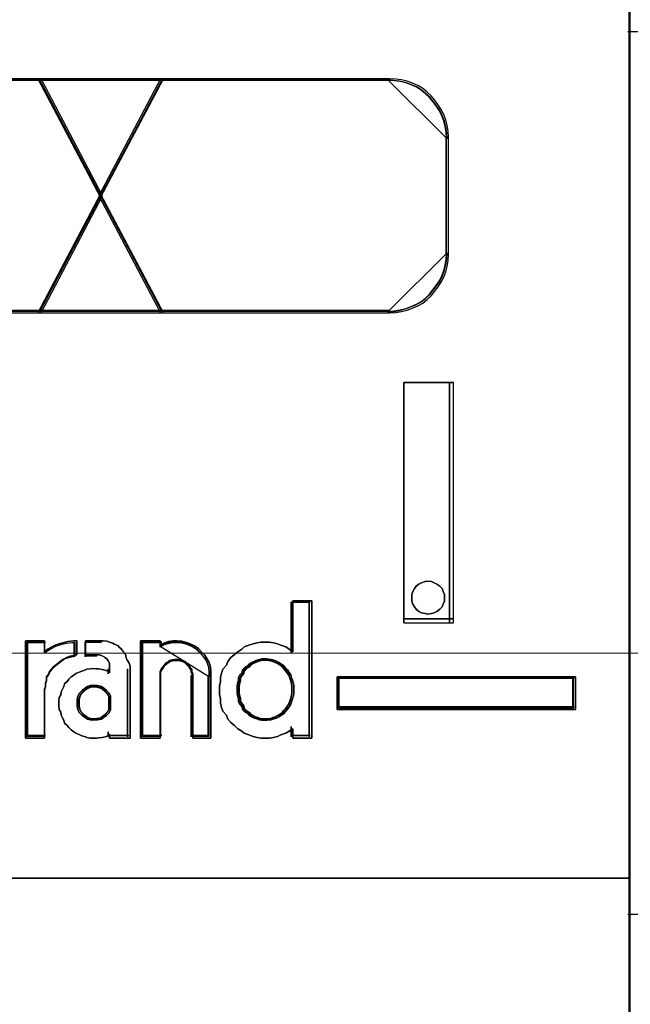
# Model space of a CAD drawing. Header units: millimetres. Extents: x 262469 to 275208, y -32539 to 9411.
# Tile 81 of 256: x 270087.41 to 270090.85, y -22434.59 to -22429.02. Entities that reach past the tile are written whole.
import ezdxf

# ---------------------------------------------------------------- set-up
doc = ezdxf.new("R2010")
doc.units = ezdxf.units.MM
doc.header["$LTSCALE"] = 100
doc.layers.get('0').update_dxf_attribs({"color": 8})
doc.layers.add('$ mp_ele', color=1, linetype='Continuous', lineweight=35)
doc.layers.add('45', color=8, linetype='Continuous')

# ---------------------------------------------------------------- blocks, each defined once
blk = doc.blocks.new('*U2089')
at = {"layer": '45', "color": 7}
for points in [[(104.994642, -85.989428), (123.00995, -85.989428), (123.00995, -85.989428), (123.00995, -169.001417), (123.00995, -169.001417), (104.994642, -169.001417), (104.994642, -169.001417), (104.994642, -85.989428), (104.994642, -85.989428)], [(119.07318, -145.534681), (119.07318, -141.347217), (119.07318, -145.534681)], [(119.07318, -141.347217), (119.940963, -141.347217), (119.07318, -141.347217)], [(119.07318, -145.534681), (119.940963, -145.534681), (119.940963, -141.347217), (119.07318, -141.347217), (119.07318, -145.534681)], [(119.873939, -145.534681), (119.873939, -141.347217), (119.873939, -145.534681)], [(119.782222, -145.097238), (119.782222, -145.044075), (119.762302, -144.990912), (119.742382, -144.93775), (119.702541, -144.897878), (119.64942, -144.864651), (119.602939, -144.83807), (119.556458, -144.818134), (119.496697, -144.811488), (119.450216, -144.818134), (119.383814, -144.83807), (119.337333, -144.864651), (119.290852, -144.897878), (119.264292, -144.93775), (119.231091, -144.990912), (119.217811, -145.044075), (119.217811, -145.097238), (119.217811, -145.157046), (119.231091, -145.210208), (119.264292, -145.256726), (119.290852, -145.296598), (119.337333, -145.33647), (119.383814, -145.363051), (119.450216, -145.376342), (119.496697, -145.382987), (119.556458, -145.376342), (119.602939, -145.363051), (119.64942, -145.33647), (119.702541, -145.296598), (119.742382, -145.256726), (119.762302, -145.210208), (119.782222, -145.157046), (119.782222, -145.097238)], [(119.496697, -144.811488), (119.556458, -144.818134), (119.602939, -144.83807), (119.64942, -144.864651), (119.702541, -144.897878), (119.742382, -144.93775), (119.762302, -144.990912), (119.782222, -145.044075), (119.782222, -145.097238), (119.782222, -145.157046), (119.762302, -145.210208), (119.742382, -145.256726), (119.702541, -145.296598), (119.64942, -145.33647), (119.602939, -145.363051), (119.556458, -145.376342), (119.496697, -145.382987), (119.450216, -145.376342), (119.383814, -145.363051), (119.337333, -145.33647), (119.290852, -145.296598), (119.264292, -145.256726), (119.231091, -145.210208), (119.217811, -145.157046), (119.217811, -145.097238), (119.217811, -145.044075), (119.231091, -144.990912), (119.264292, -144.93775), (119.290852, -144.897878), (119.337333, -144.864651), (119.383814, -144.83807), (119.450216, -144.818134), (119.496697, -144.811488)], [(117.471663, -145.150154), (117.471663, -147.545511), (117.142637, -147.545511), (117.142637, -147.383012), (117.075613, -147.425141), (117.020775, -147.461252), (116.935472, -147.491345), (116.874541, -147.515419), (116.807517, -147.533474), (116.7344, -147.545511), (116.649097, -147.545511), (116.582074, -147.545511), (116.521143, -147.533474), (116.454119, -147.515419), (116.374909, -147.491345), (116.295699, -147.461252), (116.253047, -147.425141), (116.186023, -147.383012), (116.125093, -147.328846), (116.064162, -147.274679), (116.009324, -147.214494), (115.984952, -147.148291), (115.924021, -147.076069), (115.899649, -147.009866), (115.88137, -146.937644), (115.88137, -146.859404), (115.86309, -146.787182), (115.86309, -146.708942), (115.86309, -146.63672), (115.88137, -146.55848), (115.88137, -146.486258), (115.899649, -146.414036), (115.924021, -146.341814), (115.984952, -146.275611), (116.009324, -146.209408), (116.064162, -146.143204), (116.125093, -146.089038), (116.186023, -146.04089), (116.253047, -145.992742), (116.295699, -145.956631), (116.374909, -145.926539), (116.454119, -145.902465), (116.521143, -145.884409), (116.582074, -145.872372), (116.649097, -145.872372), (116.7344, -145.872372), (116.807517, -145.884409), (116.874541, -145.902465), (116.935472, -145.926539), (117.020775, -145.956631), (117.075613, -145.992742), (117.142637, -146.04089), (117.142637, -145.150154), (117.471663, -145.150154)], [(116.009324, -146.209408), (115.984952, -146.275611), (115.924021, -146.341814), (115.899649, -146.414036), (115.88137, -146.486258), (115.88137, -146.55848), (115.86309, -146.63672), (115.86309, -146.708942), (115.86309, -146.787182), (115.88137, -146.859404), (115.88137, -146.937644), (115.899649, -147.009866), (115.924021, -147.076069), (115.984952, -147.148291), (116.009324, -147.214494), (116.064162, -147.274679), (116.125093, -147.328846), (116.186023, -147.383012), (116.253047, -147.425141), (116.295699, -147.461252), (116.374909, -147.491345), (116.454119, -147.515419), (116.521143, -147.533474), (116.582074, -147.545511), (116.649097, -147.545511), (116.7344, -147.545511), (116.807517, -147.533474), (116.874541, -147.515419), (116.935472, -147.491345), (117.020775, -147.461252), (117.075613, -147.425141), (117.142637, -147.383012), (117.142637, -147.545511), (117.471663, -147.545511), (117.471663, -145.150154), (117.142637, -145.150154), (117.142637, -146.04089), (117.075613, -145.992742), (117.020775, -145.956631), (116.935472, -145.926539), (116.874541, -145.902465), (116.807517, -145.884409), (116.7344, -145.872372), (116.649097, -145.872372), (116.582074, -145.872372), (116.521143, -145.884409), (116.454119, -145.902465), (116.374909, -145.926539), (116.295699, -145.956631), (116.253047, -145.992742), (116.186023, -146.04089), (116.125093, -146.089038), (116.064162, -146.143204), (116.009324, -146.209408)], [(117.111851, -145.174849), (117.111851, -146.060319), (117.111851, -145.174849)], [(117.111851, -145.174849), (117.44697, -145.174849), (117.111851, -145.174849)], [(117.425805, -145.174849), (117.425805, -147.520817), (117.425805, -145.174849)], [(119.07318, -145.464126), (119.940963, -145.464126), (119.07318, -145.464126)], [(112.487204, -145.852181), (112.816344, -145.852181), (112.816344, -146.034914), (112.87964, -145.992276), (112.942936, -145.95573), (113.012562, -145.919183), (113.088518, -145.894819), (113.158143, -145.876545), (113.221439, -145.864363), (113.322713, -145.852181), (113.37968, -145.852181), (113.37968, -146.095825), (113.322713, -146.108008), (113.265747, -146.12019), (113.202451, -146.138463), (113.158143, -146.162828), (113.113836, -146.193283), (113.075858, -146.223739), (113.025221, -146.260286), (112.980914, -146.296832), (112.942936, -146.33947), (112.904959, -146.382108), (112.88597, -146.430837), (112.854322, -146.479566), (112.854322, -146.534386), (112.835333, -146.589206), (112.835333, -146.644026), (112.816344, -146.698846), (112.816344, -147.545511), (112.487204, -147.545511), (112.487204, -145.852181)], [(113.075858, -146.223739), (113.113836, -146.193283), (113.158143, -146.162828), (113.202451, -146.138463), (113.265747, -146.12019), (113.322713, -146.108008), (113.37968, -146.095825), (113.37968, -145.852181), (113.322713, -145.852181), (113.221439, -145.864363), (113.158143, -145.876545), (113.088518, -145.894819), (113.012562, -145.919183), (112.942936, -145.95573), (112.87964, -145.992276), (112.816344, -146.034914), (112.816344, -145.852181), (112.487204, -145.852181), (112.487204, -147.545511), (112.816344, -147.545511), (112.816344, -146.698846), (112.835333, -146.644026), (112.835333, -146.589206), (112.854322, -146.534386), (112.854322, -146.479566), (112.88597, -146.430837), (112.904959, -146.382108), (112.942936, -146.33947), (112.980914, -146.296832), (113.025221, -146.260286), (113.075858, -146.223739)], [(112.511897, -145.873347), (112.511897, -147.520817), (112.511897, -145.873347)], [(112.511897, -145.873347), (112.836434, -145.873347), (112.511897, -145.873347)], [(113.065726, -146.241555), (113.101002, -146.212242), (113.142157, -146.182928), (113.183312, -146.159478), (113.242105, -146.141889), (113.295018, -146.130164), (113.347932, -146.118439), (113.347932, -145.883931), (113.295018, -145.883931), (113.20095, -145.895656), (113.142157, -145.907382), (113.077485, -145.92497), (113.006933, -145.94842), (112.942261, -145.983597), (112.883468, -146.018773), (112.824675, -146.059812), (112.824675, -145.883931), (112.518952, -145.883931), (112.518952, -147.513761), (112.824675, -147.513761), (112.824675, -146.698846), (112.842313, -146.646082), (112.842313, -146.593317), (112.859951, -146.540553), (112.859951, -146.487789), (112.889347, -146.440887), (112.906985, -146.393986), (112.942261, -146.352947), (112.977537, -146.311908), (113.018692, -146.276732), (113.065726, -146.241555)], [(112.815268, -145.873347), (112.815268, -146.070903), (112.815268, -145.873347)], [(114.307431, -146.333379), (114.307431, -147.545511), (113.949128, -147.545511), (113.949128, -147.478509), (113.924418, -147.502873), (113.881174, -147.521147), (113.819398, -147.533329), (113.757621, -147.53942), (113.720556, -147.545511), (113.652602, -147.545511), (113.609358, -147.545511), (113.553759, -147.533329), (113.529049, -147.521147), (113.467272, -147.508964), (113.417851, -147.4846), (113.362253, -147.460235), (113.325187, -147.435871), (113.281943, -147.399324), (113.2387, -147.362778), (113.213989, -147.326231), (113.164568, -147.283593), (113.152213, -147.234864), (113.127502, -147.192226), (113.108969, -147.143497), (113.102792, -147.094768), (113.071904, -147.04604), (113.065726, -146.991219), (113.065726, -146.942491), (113.065726, -146.893762), (113.071904, -146.838942), (113.102792, -146.790213), (113.108969, -146.741484), (113.127502, -146.692755), (113.152213, -146.644026), (113.164568, -146.601388), (113.213989, -146.55875), (113.2387, -146.516112), (113.281943, -146.479566), (113.325187, -146.44911), (113.362253, -146.418655), (113.417851, -146.39429), (113.467272, -146.376017), (113.529049, -146.357743), (113.553759, -146.345561), (113.609358, -146.33947), (113.652602, -146.333379), (113.720556, -146.33947), (113.757621, -146.33947), (113.819398, -146.351652), (113.881174, -146.363835), (113.924418, -146.382108), (113.949128, -146.406472), (113.949128, -146.333379), (113.949128, -146.290741), (113.949128, -146.242012), (113.924418, -146.199374), (113.899707, -146.162828), (113.862641, -146.132372), (113.819398, -146.114099), (113.776154, -146.095825), (113.720556, -146.095825), (113.529049, -146.095825), (113.529049, -145.852181), (113.807043, -145.852181), (113.837931, -145.852181), (113.905885, -145.858272), (113.949128, -145.870454), (114.004727, -145.888727), (114.029437, -145.907001), (114.091214, -145.931365), (114.115924, -145.961821), (114.15299, -145.992276), (114.183878, -146.028823), (114.214767, -146.06537), (114.2333, -146.108008), (114.239477, -146.150645), (114.264188, -146.193283), (114.288898, -146.242012), (114.307431, -146.290741), (114.307431, -146.333379)], [(114.115924, -145.961821), (114.091214, -145.931365), (114.029437, -145.907001), (114.004727, -145.888727), (113.949128, -145.870454), (113.905885, -145.858272), (113.837931, -145.852181), (113.807043, -145.852181), (113.529049, -145.852181), (113.529049, -146.095825), (113.720556, -146.095825), (113.776154, -146.095825), (113.819398, -146.114099), (113.862641, -146.132372), (113.899707, -146.162828), (113.924418, -146.199374), (113.949128, -146.242012), (113.949128, -146.290741), (113.949128, -146.333379), (113.949128, -146.406472), (113.924418, -146.382108), (113.881174, -146.363835), (113.819398, -146.351652), (113.757621, -146.33947), (113.720556, -146.33947), (113.652602, -146.333379), (113.609358, -146.33947), (113.553759, -146.345561), (113.529049, -146.357743), (113.467272, -146.376017), (113.417851, -146.39429), (113.362253, -146.418655), (113.325187, -146.44911), (113.281943, -146.479566), (113.2387, -146.516112), (113.213989, -146.55875), (113.164568, -146.601388), (113.152213, -146.644026), (113.127502, -146.692755), (113.108969, -146.741484), (113.102792, -146.790213), (113.071904, -146.838942), (113.065726, -146.893762), (113.065726, -146.942491), (113.065726, -146.991219), (113.071904, -147.04604), (113.102792, -147.094768), (113.108969, -147.143497), (113.127502, -147.192226), (113.152213, -147.234864), (113.164568, -147.283593), (113.213989, -147.326231), (113.2387, -147.362778), (113.281943, -147.399324), (113.325187, -147.435871), (113.362253, -147.460235), (113.417851, -147.4846), (113.467272, -147.508964), (113.529049, -147.521147), (113.553759, -147.533329), (113.609358, -147.545511), (113.652602, -147.545511), (113.720556, -147.545511), (113.757621, -147.53942), (113.819398, -147.533329), (113.881174, -147.521147), (113.924418, -147.502873), (113.949128, -147.478509), (113.949128, -147.545511), (114.307431, -147.545511), (114.307431, -146.333379), (114.307431, -146.290741), (114.288898, -146.242012), (114.264188, -146.193283), (114.239477, -146.150645), (114.2333, -146.108008), (114.214767, -146.06537), (114.183878, -146.028823), (114.15299, -145.992276), (114.115924, -145.961821)], [(113.333821, -145.873347), (113.333821, -146.130875), (113.333821, -145.873347)], [(113.527838, -145.873347), (113.527838, -146.130875), (113.527838, -145.873347)], [(113.810044, -145.873347), (113.527838, -145.873347), (113.810044, -145.873347)], [(114.830884, -145.919183), (114.892705, -145.888727), (114.979255, -145.864363), (115.059623, -145.852181), (115.121445, -145.852181), (115.207995, -145.858272), (115.288363, -145.876545), (115.356367, -145.90091), (115.430553, -145.937456), (115.498557, -145.986185), (115.548014, -146.034914), (115.603653, -146.095825), (115.646929, -146.156737), (115.684021, -146.22983), (115.70875, -146.302923), (115.714932, -146.376017), (115.714932, -146.455201), (115.714932, -147.545511), (115.399642, -147.545511), (115.399642, -146.455201), (115.399642, -146.418655), (115.381096, -146.382108), (115.381096, -146.345561), (115.356367, -146.315106), (115.337821, -146.28465), (115.313092, -146.260286), (115.288363, -146.235921), (115.263635, -146.211557), (115.226542, -146.193283), (115.183267, -146.181101), (115.16472, -146.17501), (115.115263, -146.17501), (115.07817, -146.17501), (115.041077, -146.181101), (114.997802, -146.193283), (114.979255, -146.211557), (114.93598, -146.235921), (114.911252, -146.260286), (114.892705, -146.28465), (114.874159, -146.315106), (114.84943, -146.345561), (114.830884, -146.382108), (114.830884, -146.418655), (114.830884, -146.455201), (114.830884, -147.545511), (114.490865, -147.545511), (114.490865, -145.852181), (114.830884, -145.852181), (114.830884, -145.919183)], [(115.646929, -146.156737), (115.603653, -146.095825), (115.548014, -146.034914), (115.498557, -145.986185), (115.430553, -145.937456), (115.356367, -145.90091), (115.288363, -145.876545), (115.207995, -145.858272), (115.121445, -145.852181), (115.059623, -145.852181), (114.979255, -145.864363), (114.892705, -145.888727), (114.830884, -145.919183), (114.830884, -145.852181), (114.490865, -145.852181), (114.490865, -147.545511), (114.830884, -147.545511), (114.830884, -146.455201), (114.830884, -146.418655), (114.830884, -146.382108), (114.84943, -146.345561), (114.874159, -146.315106), (114.892705, -146.28465), (114.911252, -146.260286), (114.93598, -146.235921), (114.979255, -146.211557), (114.997802, -146.193283), (115.041077, -146.181101), (115.07817, -146.17501), (115.115263, -146.17501), (115.16472, -146.17501), (115.183267, -146.181101), (115.226542, -146.193283), (115.263635, -146.211557), (115.288363, -146.235921), (115.313092, -146.260286), (115.337821, -146.28465), (115.356367, -146.315106), (115.381096, -146.345561), (115.381096, -146.382108), (115.399642, -146.418655), (115.399642, -146.455201), (115.399642, -147.545511), (115.714932, -147.545511), (115.714932, -146.455201), (115.714932, -146.376017), (115.70875, -146.302923), (115.684021, -146.22983), (115.646929, -146.156737)], [(114.51203, -145.873347), (114.51203, -147.520817), (114.51203, -145.873347)], [(114.51203, -145.873347), (114.857732, -145.873347), (114.51203, -145.873347)], [(115.618708, -146.177066), (115.577678, -146.118439), (115.524924, -146.059812), (115.478033, -146.01291), (115.413557, -145.966009), (115.343219, -145.930832), (115.278743, -145.907382), (115.202544, -145.889793), (115.120483, -145.883931), (115.061868, -145.883931), (114.985669, -145.895656), (114.903609, -145.919107), (114.844994, -145.94842), (114.844994, -145.883931), (114.522613, -145.883931), (114.522613, -147.513761), (114.844994, -147.513761), (114.844994, -146.464338), (114.844994, -146.429162), (114.844994, -146.393986), (114.862578, -146.358809), (114.886024, -146.329496), (114.903609, -146.300182), (114.921193, -146.276732), (114.944639, -146.253281), (114.985669, -146.22983), (115.003254, -146.212242), (115.044284, -146.200516), (115.079453, -146.194654), (115.114622, -146.194654), (115.161513, -146.194654), (115.179098, -146.200516), (115.220128, -146.212242), (115.255297, -146.22983), (115.278743, -146.253281), (115.302189, -146.276732), (115.325634, -146.300182), (115.343219, -146.329496), (115.366665, -146.358809), (115.366665, -146.393986), (115.384249, -146.429162), (115.384249, -146.464338), (115.384249, -147.513761), (115.683184, -147.513761), (115.683184, -146.464338), (115.683184, -146.388123), (115.677323, -146.31777), (115.653877, -146.247418), (115.618708, -146.177066)], [(115.690239, -146.476596), (115.690239, -146.397382), (115.684245, -146.324261), (115.660267, -146.25114), (115.624301, -146.178019), (115.58234, -146.117084), (115.52839, -146.05615), (115.480435, -146.007403), (115.414497, -145.958655), (115.342564, -145.922095), (115.276625, -145.897721), (115.198698, -145.879441), (115.114776, -145.873347), (115.054832, -145.873347), (114.976905, -145.885534), (114.892983, -145.909908), (114.833039, -145.940375), (115.690239, -146.476596)], [(114.833039, -145.873347), (114.833039, -145.961542), (114.833039, -145.873347)], [(113.527838, -146.109708), (113.728909, -146.109708), (113.527838, -146.109708)], [(117.157709, -146.698846), (117.157709, -146.64273), (117.151418, -146.592849), (117.138835, -146.536733), (117.119962, -146.493087), (117.107379, -146.443206), (117.075923, -146.39956), (117.050758, -146.355914), (117.013011, -146.318503), (116.987846, -146.287327), (116.943808, -146.256152), (116.899769, -146.224976), (116.855731, -146.206271), (116.811692, -146.187565), (116.767654, -146.175095), (116.692159, -146.162625), (116.648121, -146.162625), (116.604083, -146.162625), (116.560044, -146.175095), (116.516006, -146.187565), (116.471967, -146.206271), (116.427929, -146.224976), (116.38389, -146.256152), (116.358725, -146.287327), (116.302104, -146.318503), (116.264357, -146.355914), (116.258066, -146.39956), (116.220319, -146.443206), (116.195154, -146.493087), (116.195154, -146.536733), (116.17628, -146.592849), (116.169989, -146.64273), (116.169989, -146.698846), (116.169989, -146.754962), (116.17628, -146.804843), (116.195154, -146.860959), (116.195154, -146.91084), (116.220319, -146.954486), (116.258066, -146.998132), (116.264357, -147.041778), (116.302104, -147.079189), (116.358725, -147.1166), (116.38389, -147.147775), (116.427929, -147.172716), (116.471967, -147.197656), (116.516006, -147.210127), (116.560044, -147.228832), (116.604083, -147.235067), (116.648121, -147.235067), (116.692159, -147.235067), (116.767654, -147.228832), (116.811692, -147.210127), (116.855731, -147.197656), (116.899769, -147.172716), (116.943808, -147.147775), (116.987846, -147.1166), (117.013011, -147.079189), (117.050758, -147.041778), (117.075923, -146.998132), (117.107379, -146.954486), (117.119962, -146.91084), (117.138835, -146.860959), (117.151418, -146.804843), (117.157709, -146.754962), (117.157709, -146.698846)], [(116.648121, -146.162625), (116.692159, -146.162625), (116.767654, -146.175095), (116.811692, -146.187565), (116.855731, -146.206271), (116.899769, -146.224976), (116.943808, -146.256152), (116.987846, -146.287327), (117.013011, -146.318503), (117.050758, -146.355914), (117.075923, -146.39956), (117.107379, -146.443206), (117.119962, -146.493087), (117.138835, -146.536733), (117.151418, -146.592849), (117.157709, -146.64273), (117.157709, -146.698846), (117.157709, -146.754962), (117.151418, -146.804843), (117.138835, -146.860959), (117.119962, -146.91084), (117.107379, -146.954486), (117.075923, -146.998132), (117.050758, -147.041778), (117.013011, -147.079189), (116.987846, -147.1166), (116.943808, -147.147775), (116.899769, -147.172716), (116.855731, -147.197656), (116.811692, -147.210127), (116.767654, -147.228832), (116.692159, -147.235067), (116.648121, -147.235067), (116.604083, -147.235067), (116.560044, -147.228832), (116.516006, -147.210127), (116.471967, -147.197656), (116.427929, -147.172716), (116.38389, -147.147775), (116.358725, -147.1166), (116.302104, -147.079189), (116.264357, -147.041778), (116.258066, -146.998132), (116.220319, -146.954486), (116.195154, -146.91084), (116.195154, -146.860959), (116.17628, -146.804843), (116.169989, -146.754962), (116.169989, -146.698846), (116.169989, -146.64273), (116.17628, -146.592849), (116.195154, -146.536733), (116.195154, -146.493087), (116.220319, -146.443206), (116.258066, -146.39956), (116.264357, -146.355914), (116.302104, -146.318503), (116.358725, -146.287327), (116.38389, -146.256152), (116.427929, -146.224976), (116.471967, -146.206271), (116.516006, -146.187565), (116.560044, -146.175095), (116.604083, -146.162625), (116.648121, -146.162625)], [(116.899769, -146.224976), (116.943808, -146.256152), (116.987846, -146.287327), (117.013011, -146.318503), (117.050758, -146.355914), (117.075923, -146.39956), (117.107379, -146.443206), (117.119962, -146.493087), (117.138835, -146.536733), (117.151418, -146.592849), (117.157709, -146.64273), (117.157709, -146.698846), (117.157709, -146.754962), (117.151418, -146.804843), (117.138835, -146.860959), (117.119962, -146.91084), (117.107379, -146.954486), (117.075923, -146.998132), (117.050758, -147.041778), (117.013011, -147.079189), (116.987846, -147.1166), (116.943808, -147.147775), (116.899769, -147.172716), (116.855731, -147.197656), (116.811692, -147.210127), (116.767654, -147.228832), (116.692159, -147.235067), (116.648121, -147.235067), (116.604083, -147.235067), (116.560044, -147.228832), (116.516006, -147.210127), (116.471967, -147.197656), (116.427929, -147.172716), (116.38389, -147.147775), (116.358725, -147.1166), (116.302104, -147.079189), (116.264357, -147.041778), (116.258066, -146.998132), (116.220319, -146.954486), (116.195154, -146.91084), (116.195154, -146.860959), (116.17628, -146.804843), (116.169989, -146.754962), (116.169989, -146.698846), (116.169989, -146.64273), (116.17628, -146.592849), (116.195154, -146.536733), (116.195154, -146.493087), (116.220319, -146.443206), (116.258066, -146.39956), (116.264357, -146.355914), (116.302104, -146.318503), (116.358725, -146.287327), (116.38389, -146.256152), (116.427929, -146.224976), (116.471967, -146.206271), (116.516006, -146.187565), (116.560044, -146.175095), (116.604083, -146.162625), (116.648121, -146.162625), (116.692159, -146.162625), (116.767654, -146.175095), (116.811692, -146.187565), (116.855731, -146.206271), (116.899769, -146.224976)], [(116.648907, -147.210373), (116.690744, -147.210373), (116.762464, -147.204404), (116.8043, -147.186499), (116.846137, -147.174562), (116.887973, -147.150688), (116.92981, -147.126814), (116.971647, -147.096971), (116.995553, -147.06116), (117.031413, -147.025349), (117.05532, -146.98357), (117.085203, -146.94179), (117.097156, -146.900011), (117.115086, -146.852263), (117.127039, -146.798546), (117.133016, -146.750799), (117.133016, -146.697082), (117.133016, -146.643366), (117.127039, -146.595618), (117.115086, -146.541901), (117.097156, -146.500122), (117.085203, -146.452374), (117.05532, -146.410594), (117.031413, -146.368815), (116.995553, -146.333004), (116.971647, -146.303161), (116.92981, -146.273319), (116.887973, -146.243476), (116.846137, -146.225571), (116.8043, -146.207665), (116.762464, -146.195728), (116.690744, -146.183791), (116.648907, -146.183791), (116.607071, -146.183791), (116.565234, -146.195728), (116.523398, -146.207665), (116.481561, -146.225571), (116.439725, -146.243476), (116.397888, -146.273319), (116.373982, -146.303161), (116.320192, -146.333004), (116.284332, -146.368815), (116.278355, -146.410594), (116.242495, -146.452374), (116.218589, -146.500122), (116.218589, -146.541901), (116.200659, -146.595618), (116.194682, -146.643366), (116.194682, -146.697082), (116.194682, -146.750799), (116.200659, -146.798546), (116.218589, -146.852263), (116.218589, -146.900011), (116.242495, -146.94179), (116.278355, -146.98357), (116.284332, -147.025349), (116.320192, -147.06116), (116.373982, -147.096971), (116.397888, -147.126814), (116.439725, -147.150688), (116.481561, -147.174562), (116.523398, -147.186499), (116.565234, -147.204404), (116.607071, -147.210373), (116.648907, -147.210373)], [(117.122433, -146.698846), (117.122433, -146.646052), (117.116592, -146.599125), (117.104908, -146.546331), (117.087382, -146.50527), (117.075699, -146.458342), (117.046489, -146.417281), (117.023122, -146.376219), (116.988071, -146.341023), (116.964704, -146.311694), (116.923811, -146.282364), (116.882918, -146.253034), (116.842025, -146.235436), (116.801132, -146.217838), (116.760239, -146.206106), (116.690137, -146.194375), (116.649244, -146.194375), (116.608352, -146.194375), (116.567459, -146.206106), (116.526566, -146.217838), (116.485673, -146.235436), (116.44478, -146.253034), (116.403887, -146.282364), (116.38052, -146.311694), (116.327943, -146.341023), (116.292892, -146.376219), (116.28705, -146.417281), (116.251999, -146.458342), (116.228632, -146.50527), (116.228632, -146.546331), (116.211107, -146.599125), (116.205265, -146.646052), (116.205265, -146.698846), (116.205265, -146.751639), (116.211107, -146.798567), (116.228632, -146.85136), (116.228632, -146.898288), (116.251999, -146.93935), (116.28705, -146.980411), (116.292892, -147.021473), (116.327943, -147.056669), (116.38052, -147.091864), (116.403887, -147.121194), (116.44478, -147.144658), (116.485673, -147.168122), (116.526566, -147.179853), (116.567459, -147.197451), (116.608352, -147.203317), (116.649244, -147.203317), (116.690137, -147.203317), (116.760239, -147.197451), (116.801132, -147.179853), (116.842025, -147.168122), (116.882918, -147.144658), (116.923811, -147.121194), (116.964704, -147.091864), (116.988071, -147.056669), (117.023122, -147.021473), (117.046489, -146.980411), (117.075699, -146.93935), (117.087382, -146.898288), (117.104908, -146.85136), (117.116592, -146.798567), (117.122433, -146.751639), (117.122433, -146.698846)], [(113.922926, -146.335485), (113.922926, -146.427208), (113.922926, -146.335485)], [(114.261573, -146.335485), (114.261573, -147.520817), (114.261573, -146.335485)], [(114.833039, -146.451902), (114.833039, -147.520817), (114.833039, -146.451902)], [(115.372758, -146.451902), (115.372758, -147.520817), (115.372758, -146.451902)], [(115.669074, -146.451902), (115.669074, -147.520817), (115.669074, -146.451902)], [(117.912609, -146.476596), (122.068089, -146.476596), (122.068089, -147.048095), (117.912609, -147.048095), (117.912609, -146.476596)], [(112.815268, -146.688263), (112.815268, -147.520817), (112.815268, -146.688263)], [(113.968784, -146.931451), (113.968784, -146.872048), (113.968784, -146.812645), (113.942328, -146.759842), (113.896028, -146.71364), (113.849729, -146.674038), (113.810044, -146.647636), (113.737287, -146.627835), (113.671145, -146.621235), (113.611618, -146.627835), (113.565318, -146.647636), (113.519019, -146.674038), (113.47272, -146.71364), (113.42642, -146.759842), (113.399963, -146.812645), (113.386735, -146.872048), (113.386735, -146.931451), (113.386735, -146.990854), (113.399963, -147.050257), (113.42642, -147.10306), (113.47272, -147.149263), (113.519019, -147.182264), (113.565318, -147.215266), (113.611618, -147.228467), (113.671145, -147.235067), (113.737287, -147.228467), (113.810044, -147.215266), (113.849729, -147.182264), (113.896028, -147.149263), (113.942328, -147.10306), (113.968784, -147.050257), (113.968784, -146.990854), (113.968784, -146.931451)], [(113.671145, -146.621235), (113.737287, -146.627835), (113.810044, -146.647636), (113.849729, -146.674038), (113.896028, -146.71364), (113.942328, -146.759842), (113.968784, -146.812645), (113.968784, -146.872048), (113.968784, -146.931451), (113.968784, -146.990854), (113.968784, -147.050257), (113.942328, -147.10306), (113.896028, -147.149263), (113.849729, -147.182264), (113.810044, -147.215266), (113.737287, -147.228467), (113.671145, -147.235067), (113.611618, -147.228467), (113.565318, -147.215266), (113.519019, -147.182264), (113.47272, -147.149263), (113.42642, -147.10306), (113.399963, -147.050257), (113.386735, -146.990854), (113.386735, -146.931451), (113.386735, -146.872048), (113.399963, -146.812645), (113.42642, -146.759842), (113.47272, -146.71364), (113.519019, -146.674038), (113.565318, -146.647636), (113.611618, -146.627835), (113.671145, -146.621235)], [(113.968784, -146.812645), (113.968784, -146.872048), (113.968784, -146.931451), (113.968784, -146.990854), (113.968784, -147.050257), (113.942328, -147.10306), (113.896028, -147.149263), (113.849729, -147.182264), (113.810044, -147.215266), (113.737287, -147.228467), (113.671145, -147.235067), (113.611618, -147.228467), (113.565318, -147.215266), (113.519019, -147.182264), (113.47272, -147.149263), (113.42642, -147.10306), (113.399963, -147.050257), (113.386735, -146.990854), (113.386735, -146.931451), (113.386735, -146.872048), (113.399963, -146.812645), (113.42642, -146.759842), (113.47272, -146.71364), (113.519019, -146.674038), (113.565318, -146.647636), (113.611618, -146.627835), (113.671145, -146.621235), (113.737287, -146.627835), (113.810044, -146.647636), (113.849729, -146.674038), (113.896028, -146.71364), (113.942328, -146.759842), (113.968784, -146.812645)], [(113.944091, -146.931186), (113.944091, -146.876562), (113.944091, -146.821939), (113.919879, -146.773384), (113.877508, -146.730899), (113.835137, -146.694484), (113.79882, -146.670206), (113.732237, -146.651999), (113.671707, -146.645929), (113.61723, -146.651999), (113.574859, -146.670206), (113.532488, -146.694484), (113.490117, -146.730899), (113.447746, -146.773384), (113.423534, -146.821939), (113.411428, -146.876562), (113.411428, -146.931186), (113.411428, -146.985809), (113.423534, -147.040433), (113.447746, -147.088987), (113.490117, -147.131472), (113.532488, -147.161818), (113.574859, -147.192165), (113.61723, -147.204303), (113.671707, -147.210373), (113.732237, -147.204303), (113.79882, -147.192165), (113.835137, -147.161818), (113.877508, -147.131472), (113.919879, -147.088987), (113.944091, -147.040433), (113.944091, -146.985809), (113.944091, -146.931186)], [(113.937036, -146.932855), (113.937036, -146.879938), (113.937036, -146.827022), (113.913466, -146.779985), (113.872217, -146.738827), (113.830969, -146.70355), (113.795613, -146.680031), (113.730793, -146.662392), (113.671867, -146.656513), (113.618833, -146.662392), (113.577585, -146.680031), (113.536336, -146.70355), (113.495088, -146.738827), (113.453839, -146.779985), (113.430268, -146.827022), (113.418483, -146.879938), (113.418483, -146.932855), (113.418483, -146.985771), (113.430268, -147.038688), (113.453839, -147.085725), (113.495088, -147.126882), (113.536336, -147.15628), (113.577585, -147.185678), (113.618833, -147.197438), (113.671867, -147.203317), (113.730793, -147.197438), (113.795613, -147.185678), (113.830969, -147.15628), (113.872217, -147.126882), (113.913466, -147.085725), (113.937036, -147.038688), (113.937036, -146.985771), (113.937036, -146.932855)], [(113.922926, -147.43615), (113.922926, -147.520817), (113.922926, -147.43615)], [(117.111851, -147.3409), (117.111851, -147.520817), (117.111851, -147.3409)], [(112.511897, -147.49965), (112.836434, -147.49965), (112.511897, -147.49965)], [(113.922926, -147.49965), (114.282738, -147.49965), (113.922926, -147.49965)], [(114.51203, -147.49965), (114.857732, -147.49965), (114.51203, -147.49965)], [(115.372758, -147.49965), (115.690239, -147.49965), (115.372758, -147.49965)], [(117.111851, -147.49965), (117.44697, -147.49965), (117.111851, -147.49965)], [(104.994642, -149.986729), (123.00995, -149.986729), (104.994642, -149.986729)]]:
    blk.add_lwpolyline(points, close=True, dxfattribs=at)
at = {"layer": '45', "color": 251}
blk.add_lwpolyline([(105.001697, -85.996483), (123.002895, -85.996483), (123.002895, -168.994361), (105.001697, -168.994361), (105.001697, -85.996483)], close=True, dxfattribs=at)
at = {"layer": '45', "color": 3}
for points in [[(108.754842, -140.133663), (112.758783, -140.133663), (112.758783, -140.133663), (113.827681, -138.089877), (112.758783, -136.052032), (108.754842, -136.052032)], [(108.778936, -140.101913), (112.738801, -140.101913), (112.738801, -140.101913), (113.795933, -138.089923), (112.738801, -136.083782), (108.778936, -136.083782)]]:
    blk.add_lwpolyline(points, dxfattribs=at)
for points in [[(118.819195, -136.073198), (108.769144, -136.073198), (118.819195, -136.073198)], [(112.702386, -136.052032), (113.792921, -138.122834), (114.889481, -136.052032), (112.702386, -136.052032)], [(114.889481, -136.052032), (112.702386, -136.052032), (113.792921, -138.122834), (114.889481, -136.052032)], [(113.792921, -138.122834), (114.889481, -136.052032), (112.702386, -136.052032), (113.792921, -138.122834)], [(114.889481, -136.052032), (112.702386, -136.052032), (113.792921, -138.122834), (114.889481, -136.052032)], [(114.889481, -136.052032), (112.702386, -136.052032), (113.792921, -138.122834), (114.889481, -136.052032)], [(114.889481, -136.052032), (112.702386, -136.052032), (113.792921, -138.122834), (114.889481, -136.052032)], [(112.727079, -136.073198), (114.868315, -140.112497), (112.727079, -136.073198)], [(114.868315, -136.073198), (112.727079, -140.112497), (114.868315, -136.073198)], [(112.737662, -136.083782), (113.794777, -138.091084), (114.857732, -136.083782), (112.737662, -136.083782)], [(114.857732, -136.083782), (112.737662, -136.083782), (113.794777, -138.091084), (114.857732, -136.083782)], [(113.760658, -138.089877), (114.835042, -140.133663), (118.831518, -140.133663), (118.931873, -140.127722), (119.032227, -140.109898), (119.132582, -140.086133), (119.227033, -140.050486), (119.321485, -140.008897), (119.40413, -139.961367), (119.480871, -139.901955), (119.55171, -139.836601), (119.610742, -139.759365), (119.669774, -139.682129), (119.728806, -139.598952), (119.770129, -139.509833), (119.805548, -139.414773), (119.829161, -139.319714), (119.846871, -139.218712), (119.852774, -139.11177), (119.852774, -137.067984), (119.846871, -136.966983), (119.829161, -136.865982), (119.805548, -136.764981), (119.770129, -136.675862), (119.728806, -136.586743), (119.669774, -136.497625), (119.610742, -136.420389), (119.55171, -136.349094), (119.480871, -136.28374), (119.40413, -136.224328), (119.321485, -136.170857), (119.227033, -136.129268), (119.132582, -136.093621), (119.032227, -136.069856), (118.931873, -136.057973), (118.831518, -136.052032), (114.835042, -136.052032), (113.760658, -138.089877)], [(113.792406, -138.089923), (114.855593, -140.101913), (118.810414, -140.101913), (118.909723, -140.096065), (119.009031, -140.078518), (119.10834, -140.055123), (119.201807, -140.02003), (119.295274, -139.979088), (119.377058, -139.932298), (119.452999, -139.87381), (119.5231, -139.809473), (119.581517, -139.733438), (119.639933, -139.657404), (119.69835, -139.575521), (119.739242, -139.487788), (119.774292, -139.394208), (119.797659, -139.300627), (119.815184, -139.201197), (119.821026, -139.095918), (119.821026, -137.083928), (119.815184, -136.984498), (119.797659, -136.885069), (119.774292, -136.785639), (119.739242, -136.697907), (119.69835, -136.610175), (119.639933, -136.522442), (119.581517, -136.446408), (119.5231, -136.376222), (119.452999, -136.311885), (119.377058, -136.253397), (119.295274, -136.200758), (119.201807, -136.159816), (119.10834, -136.124723), (119.009031, -136.101328), (118.909723, -136.089631), (118.810414, -136.083782), (114.855593, -136.083782), (113.792406, -138.089923)], [(119.831608, -137.096252), (119.825634, -136.994545), (119.807711, -136.892838), (119.783813, -136.791131), (119.747966, -136.701389), (119.706145, -136.611648), (119.646401, -136.521906), (119.586656, -136.44413), (119.526912, -136.372337), (119.455219, -136.306526), (119.377551, -136.246699), (119.293909, -136.192854), (119.198318, -136.150974), (119.102726, -136.115078), (119.001161, -136.091147), (118.899595, -136.079181), (118.79803, -136.073198), (119.831608, -137.096252)], [(119.810443, -139.107082), (119.810443, -137.075086), (119.810443, -139.107082)], [(114.889481, -140.133663), (113.792921, -138.055806), (112.702386, -140.133663), (114.889481, -140.133663)], [(114.889481, -140.133663), (113.792921, -138.055806), (112.702386, -140.133663), (114.889481, -140.133663)], [(114.889481, -140.133663), (113.792921, -138.055806), (112.702386, -140.133663), (114.889481, -140.133663)], [(114.889481, -140.133663), (113.792921, -138.055806), (112.702386, -140.133663), (114.889481, -140.133663)], [(114.889481, -140.133663), (113.792921, -138.055806), (112.702386, -140.133663), (114.889481, -140.133663)], [(114.889481, -140.133663), (113.792921, -138.055806), (112.702386, -140.133663), (114.889481, -140.133663)], [(114.857732, -140.101913), (113.794777, -138.087556), (112.737662, -140.101913), (114.857732, -140.101913)], [(114.857732, -140.101913), (113.794777, -138.087556), (112.737662, -140.101913), (114.857732, -140.101913)], [(114.857732, -140.101913), (113.794777, -138.087556), (112.737662, -140.101913), (114.857732, -140.101913)], [(114.857732, -140.101913), (113.794777, -138.087556), (112.737662, -140.101913), (114.857732, -140.101913)], [(114.857732, -140.101913), (113.794777, -138.087556), (112.737662, -140.101913), (114.857732, -140.101913)], [(114.857732, -140.101913), (113.794777, -138.087556), (112.737662, -140.101913), (114.857732, -140.101913)], [(118.79803, -140.112497), (118.899595, -140.106528), (119.001161, -140.088623), (119.102726, -140.064749), (119.198318, -140.028938), (119.293909, -139.987158), (119.377551, -139.93941), (119.455219, -139.879725), (119.526912, -139.814072), (119.586656, -139.736481), (119.646401, -139.658891), (119.706145, -139.575332), (119.747966, -139.485805), (119.783813, -139.390309), (119.807711, -139.294813), (119.825634, -139.193348), (119.831608, -139.085915), (118.79803, -140.112497)], [(118.819195, -140.09133), (108.769144, -140.09133), (118.819195, -140.09133)]]:
    blk.add_lwpolyline(points, close=True, dxfattribs=at)
at = {"layer": '45', "color": 1}
for points in [[(114.857732, -136.083782), (112.737662, -136.083782), (113.794777, -138.091084), (114.857732, -136.083782)], [(114.857732, -136.083782), (112.737662, -136.083782), (113.794777, -138.091084), (114.857732, -136.083782)], [(116.648121, -146.162625), (116.692159, -146.162625), (116.767654, -146.175095), (116.811692, -146.187565), (116.855731, -146.206271), (116.899769, -146.224976), (116.943808, -146.256152), (116.987846, -146.287327), (117.013011, -146.318503), (117.050758, -146.355914), (117.075923, -146.39956), (117.107379, -146.443206), (117.119962, -146.493087), (117.138835, -146.536733), (117.151418, -146.592849), (117.157709, -146.64273), (117.157709, -146.698846), (117.157709, -146.754962), (117.151418, -146.804843), (117.138835, -146.860959), (117.119962, -146.91084), (117.107379, -146.954486), (117.075923, -146.998132), (117.050758, -147.041778), (117.013011, -147.079189), (116.987846, -147.1166), (116.943808, -147.147775), (116.899769, -147.172716), (116.855731, -147.197656), (116.811692, -147.210127), (116.767654, -147.228832), (116.692159, -147.235067), (116.648121, -147.235067), (116.604083, -147.235067), (116.560044, -147.228832), (116.516006, -147.210127), (116.471967, -147.197656), (116.427929, -147.172716), (116.38389, -147.147775), (116.358725, -147.1166), (116.302104, -147.079189), (116.264357, -147.041778), (116.258066, -146.998132), (116.220319, -146.954486), (116.195154, -146.91084), (116.195154, -146.860959), (116.17628, -146.804843), (116.169989, -146.754962), (116.169989, -146.698846), (116.169989, -146.64273), (116.17628, -146.592849), (116.195154, -146.536733), (116.195154, -146.493087), (116.220319, -146.443206), (116.258066, -146.39956), (116.264357, -146.355914), (116.302104, -146.318503), (116.358725, -146.287327), (116.38389, -146.256152), (116.427929, -146.224976), (116.471967, -146.206271), (116.516006, -146.187565), (116.560044, -146.175095), (116.604083, -146.162625), (116.648121, -146.162625)], [(122.068089, -146.476596), (117.912609, -146.476596), (117.912609, -147.048095), (122.068089, -147.048095), (122.068089, -146.476596)], [(117.933775, -146.501291), (122.043396, -146.501291), (117.933775, -146.501291)], [(117.933775, -146.501291), (117.933775, -147.023401), (117.933775, -146.501291)], [(122.032813, -146.508346), (117.944358, -146.508346), (117.944358, -147.016345), (122.032813, -147.016345), (122.032813, -146.508346)], [(122.02223, -147.023401), (122.02223, -146.501291), (122.02223, -147.023401)], [(113.671145, -146.621235), (113.737287, -146.627835), (113.810044, -146.647636), (113.849729, -146.674038), (113.896028, -146.71364), (113.942328, -146.759842), (113.968784, -146.812645), (113.968784, -146.872048), (113.968784, -146.931451), (113.968784, -146.990854), (113.968784, -147.050257), (113.942328, -147.10306), (113.896028, -147.149263), (113.849729, -147.182264), (113.810044, -147.215266), (113.737287, -147.228467), (113.671145, -147.235067), (113.611618, -147.228467), (113.565318, -147.215266), (113.519019, -147.182264), (113.47272, -147.149263), (113.42642, -147.10306), (113.399963, -147.050257), (113.386735, -146.990854), (113.386735, -146.931451), (113.386735, -146.872048), (113.399963, -146.812645), (113.42642, -146.759842), (113.47272, -146.71364), (113.519019, -146.674038), (113.565318, -146.647636), (113.611618, -146.627835), (113.671145, -146.621235)], [(117.933775, -147.002234), (122.043396, -147.002234), (117.933775, -147.002234)]]:
    blk.add_lwpolyline(points, close=True, dxfattribs=at)
at = {"layer": '45', "color": 2}
for points in [[(113.794777, -138.091084), (114.857732, -136.083782), (112.737662, -136.083782), (113.794777, -138.091084)], [(114.857732, -136.083782), (112.737662, -136.083782), (113.794777, -138.091084), (114.857732, -136.083782)]]:
    blk.add_lwpolyline(points, close=True, dxfattribs=at)
blk = doc.blocks.new('*U2090')
at = {"layer": '45', "color": 159}
blk.add_lwpolyline([(123.002895, -84.998124), (150.101701, -84.998124), (150.101701, -170.003304), (123.002895, -170.003304), (123.002895, -84.998124)], dxfattribs=at)
at = {"layer": '45', "color": 179}
for points in [[(149.95707, -135.233589), (122.974675, -135.233589)], [(149.95707, -150.6182), (122.974675, -150.6182)]]:
    blk.add_lwpolyline(points, dxfattribs=at)

msp = doc.modelspace()

# ---------------------------------------------------------------- linework, layer by layer
at = {"layer": '$ mp_ele', "color": 7, "lineweight": 5, "ltscale": 2}
msp.add_lwpolyline([(270061.3967, -22432.5995), (270165.1132, -22432.5995)], dxfattribs=at)
msp.add_lwpolyline([(270061.3967, -22432.5995), (270165.1132, -22432.5995)], dxfattribs=at)

# ---------------------------------------------------------------- block references
at = {"xscale": 0.3243391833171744, "yscale": 0.3243391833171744, "zscale": 0.3243391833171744}
for name in ['*U2089', '*U2090']:
    msp.add_blockref(name, (270050.9546, -22385.2254), dxfattribs=at)

doc.saveas('drawing.dxf')
